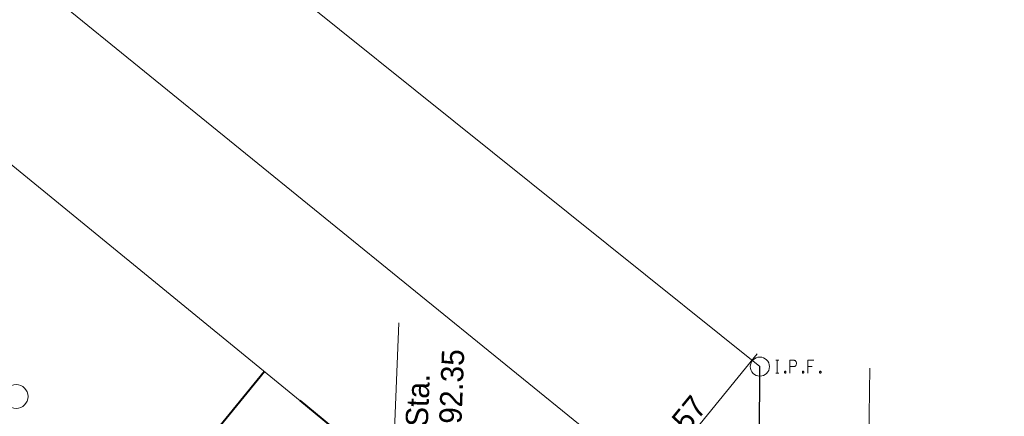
# Model space of a CAD drawing. Header units: feet. Extents: x 2433273 to 2447442, y 555003 to 575201.
# Tile 139 of 226: x 2445976 to 2446284, y 558048 to 558173. Entities that reach past the tile are written whole.
import ezdxf

# ---------------------------------------------------------------- set-up
doc = ezdxf.new("R2010")
doc.units = ezdxf.units.FT
doc.header["$LTSCALE"] = 50
doc.header["$MEASUREMENT"] = 0
for name, pattern in [('cl20', [100, 5, -5, 80, -5, 5]), ('cl50', [100, 7.5, -7.5, 70, -7.5, 7.5]), ('DGN Style 3', [677.930942, 484.236387, -193.694555]), ('esmtshpr', [5.35, 1, -0.175, -0.175, 4]), ('rowex', [4.85, 0.8, -0.375, -0.375, 0.8, -0.3, 0.8, -0.3, 0.8, -0.3])]:
    doc.linetypes.add(name, pattern=pattern)
for name, color, linetype, lineweight in [('DV_X_Lot_Line', 2, 'DGN Style 3', 0), ('DV_X_Property_Line', 7, 'Continuous', 0), ('GE_P_CL_50', 7, 'cl50', 13), ('GE_X_Cells', 2, 'Continuous', 0), ('PV_X_EOP', 7, 'DGN Style 3', 0), ('RW_P_Esmt_SH', 193, 'esmtshpr', 40), ('RW_X_CL_20', 6, 'cl20', 0), ('RW_X_Fee_RW', 6, 'rowex', 30), ('RW_X_Text', 7, 'Continuous', 0), ('SV_X_Mon_Cells_Found', 7, 'Continuous', 0)]:
    doc.layers.add(name, color=color, linetype=linetype, lineweight=lineweight)
doc.styles.add('Style-font31', font='font31.shx')

# ---------------------------------------------------------------- blocks, each defined once
blk = doc.blocks.new('IPF_5')
at = {"layer": 'SV_X_Mon_Cells_Found', "color": 7, "linetype": 'Continuous', "lineweight": 0, "flags": 128}
for points in [[(0.1007, 0.04), (0.1184, 0.04)], [(0.1095, -0.04), (0.1095, 0.04)], [(0.1878, -0.04), (0.1878, 0.04), (0.2143, 0.04), (0.217, 0.0394), (0.2209, 0.0381), (0.2225, 0.0368), (0.2242, 0.0356), (0.2264, 0.0324), (0.228, 0.0293), (0.2291, 0.0242), (0.2291, 0.0167), (0.2286, 0.0142), (0.2275, 0.0104), (0.2253, 0.006), (0.2231, 0.0041), (0.2214, 0.0028), (0.2187, 0.0016), (0.2143, 0.0009), (0.1878, 0.0009)], [(0.3383, 0.04), (0.3002, 0.04), (0.3002, -0.04)], [(0.3002, 0.0009), (0.3272, 0.0009)], [(0.1007, -0.04), (0.1184, -0.04)], [(0.1575, -0.0293), (0.1602, -0.0293), (0.1619, -0.0305), (0.1635, -0.0331), (0.1635, -0.0362), (0.1619, -0.0387), (0.1602, -0.04), (0.1575, -0.04), (0.1558, -0.0387), (0.1542, -0.0362), (0.1542, -0.0331), (0.1558, -0.0305), (0.1575, -0.0293)], [(0.2699, -0.0293), (0.2727, -0.0293), (0.2743, -0.0305), (0.276, -0.0331), (0.276, -0.0362), (0.2743, -0.0387), (0.2727, -0.04), (0.2699, -0.04), (0.2683, -0.0387), (0.2666, -0.0362), (0.2666, -0.0331), (0.2683, -0.0305), (0.2699, -0.0293)], [(0.3774, -0.0293), (0.3801, -0.0293), (0.3818, -0.0305), (0.3835, -0.0331), (0.3835, -0.0362), (0.3818, -0.0387), (0.3801, -0.04), (0.3774, -0.04), (0.3757, -0.0387), (0.3741, -0.0362), (0.3741, -0.0331), (0.3757, -0.0305), (0.3774, -0.0293)]]:
    blk.add_lwpolyline(points, dxfattribs=at)
at = {"layer": 'SV_X_Mon_Cells_Found', "color": 7, "linetype": 'Continuous', "lineweight": 0}
blk.add_circle((0, 0), 0.06, dxfattribs=at)
blk = doc.blocks.new('PC_15')
at = {"layer": 'GE_X_Cells', "color": 2, "linetype": 'Continuous', "lineweight": 0}
blk.add_circle((0, 0), 0.075, dxfattribs=at)

msp = doc.modelspace()

# ---------------------------------------------------------------- linework, layer by layer
at = {"layer": 'DV_X_Lot_Line'}
msp.add_line((2445557.62, 558528.08), (2446813.51, 557507.84), dxfattribs=at)
at = {"layer": 'DV_X_Property_Line'}
msp.add_line((2446142.38, 557988.97), (2445527.85, 558491.43), dxfattribs=at)
at = {"layer": 'GE_P_CL_50', "linetype": 'Continuous'}
for p, q in [((2446094.61, 558077.69), (2446091.01, 557985.61)), ((2446206.97, 558067.96), (2446128.14, 557971.55))]:
    msp.add_line(p, q, dxfattribs=at)
at = {"layer": 'PV_X_EOP'}
msp.add_open_spline([(2446063.7, 557946.63), (2446065.81, 557949.54), (2446067.93, 557952.44), (2446070.04, 557955.35), (2446060.91, 557963.56), (2446051.77, 557971.76), (2446042.63, 557979.97), (2446033.98, 557984.51), (2446025.32, 557989.04), (2446016.66, 557993.58), (2446014.22, 557994.86), (2446012.89, 557997.97), (2446010.21, 557998.75), (2446003.77, 558000.6), (2445997.2, 558001.19), (2445990.63, 558001.84), (2445977.61, 558003.12), (2445964.59, 558004.41), (2445951.58, 558005.69), (2445933.79, 558007.39), (2445916, 558009.08), (2445898.22, 558010.77), (2445880.04, 558012.06), (2445861.85, 558013.35), (2445843.67, 558014.64), (2445836.02, 558014.82), (2445828.37, 558014.99), (2445820.72, 558015.17), (2445817.88, 558015.24), (2445815.18, 558016.23), (2445812.57, 558017.64), (2445809.78, 558019.15), (2445807.67, 558021.09), (2445805.35, 558023.19), (2445803.4, 558024.94), (2445800.41, 558026.4), (2445800.35, 558028.94), (2445800.08, 558039.83), (2445799.82, 558050.71), (2445799.55, 558061.59)], degree=3, knots=[0, 0, 0, 0, 0.125, 0.125, 0.125, 0.25, 0.25, 0.25, 0.325849, 0.325849, 0.325849, 0.347224, 0.347224, 0.347224, 0.398499, 0.398499, 0.398499, 0.5, 0.5, 0.5, 0.625, 0.625, 0.625, 0.75, 0.75, 0.75, 0.820991, 0.820991, 0.820991, 0.847318, 0.847318, 0.847318, 0.875474, 0.875474, 0.875474, 0.899046, 0.899046, 0.899046, 1, 1, 1, 1], dxfattribs=at)
at = {"layer": 'RW_P_Esmt_SH'}
for p, q in [((2446052.52, 558062.44), (2446010.67, 558011.27)), ((2446206.91, 557936.21), (2446052.52, 558062.44))]:
    msp.add_line(p, q, dxfattribs=at)
at = {"layer": 'RW_X_CL_20'}
msp.add_line((2446234.41, 557538.91), (2446242.32, 558063.46), dxfattribs=at)
at = {"layer": 'RW_X_Fee_RW'}
msp.add_line((2446206.32, 557854.25), (2446207.82, 558063.98), dxfattribs=at)
at = {"layer": 'RW_X_Text'}
msp.add_line((2445586.35, 558563.45), (2446207.82, 558063.98), dxfattribs=at)

# ---------------------------------------------------------------- block references
at = {"layer": 'GE_X_Cells', "color": 2, "linetype": 'Continuous', "lineweight": 0, "xscale": 50, "yscale": 50, "zscale": 50}
msp.add_blockref('PC_15', (2445974.63, 558054.61), dxfattribs=at)
at = {"layer": 'SV_X_Mon_Cells_Found', "color": 7, "linetype": 'Continuous', "lineweight": 0, "xscale": 50, "yscale": 50, "zscale": 50}
msp.add_blockref('IPF_5', (2446207.82, 558063.98), dxfattribs=at)

# ---------------------------------------------------------------- texts
at = {"layer": 'GE_P_CL_50', "linetype": 'Continuous', "style": 'Style-font31'}
msp.add_text('PC Sta. 23+53.57', height=7, rotation=50.7295, dxfattribs=at).set_placement((2446144.7, 557993.73))
at = {"layer": 'GE_P_CL_50', "linetype": 'Continuous', "insert": (2446113.73, 558030.04), "char_height": 7, "attachment_point": 7, "rotation": 87.7664, "line_spacing_factor": 0.9, "style": 'Style-font31'}
msp.add_mtext('PT Sta.\\P23+92.35', dxfattribs=at)

doc.saveas('drawing.dxf')
